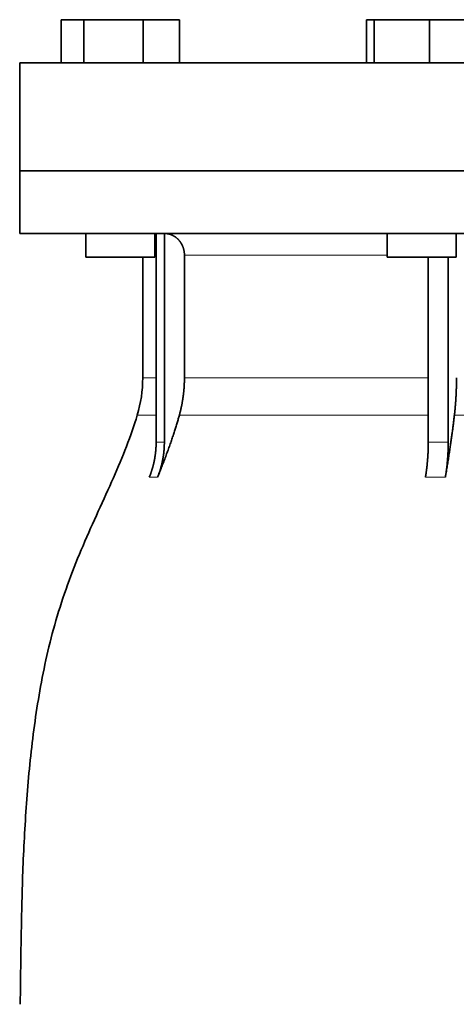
# Model space of a CAD drawing. Header units: millimetres. Extents: x 418 to 1302, y -1347 to 1467.
# Tile 23 of 25: x 926 to 1027, y 739 to 967. Entities that reach past the tile are written whole.
import ezdxf

# ---------------------------------------------------------------- set-up
doc = ezdxf.new("R2010")
doc.units = ezdxf.units.MM
doc.layers.add('VSI344-454_FLANG', color=7, linetype='Continuous')
doc.layers.add('VSI344-454_TESTA', color=7, linetype='Continuous')

# ---------------------------------------------------------------- blocks, each defined once
blk = doc.blocks.new('SE3')
at = {"layer": 'VSI344-454_FLANG', "color": 7, "linetype": 'Continuous', "lineweight": 35}
for p, q in [((935.72, 966.59), (935.72, 956.59)), ((935.72, 966.59), (941.02, 966.59)), ((941.02, 966.59), (941.02, 956.59)), ((941.02, 966.59), (954.76, 966.59)), ((954.76, 966.59), (954.76, 956.59)), ((954.76, 966.59), (963.19, 966.59)), ((963.19, 966.59), (963.19, 956.59)), ((1006.47, 966.59), (1006.47, 956.59)), ((1006.47, 966.59), (1008.28, 966.59)), ((1008.28, 966.59), (1008.28, 956.59)), ((1008.28, 966.59), (1021.08, 966.59)), ((1021.08, 966.59), (1021.08, 956.59)), ((1021.08, 966.59), (1032.07, 966.59)), ((926.14, 956.59), (1208.08, 956.59)), ((926.14, 956.59), (926.14, 931.59)), ((1208.08, 931.59), (926.14, 931.59))]:
    blk.add_line(p, q, dxfattribs=at)
at = {"layer": 'VSI344-454_TESTA', "color": 7, "linetype": 'Continuous', "lineweight": 35}
for p, q in [((926.14, 931.59), (1208.08, 931.59)), ((926.14, 931.59), (926.14, 917.09)), ((1208.08, 917.09), (926.14, 917.09)), ((941.45, 917.09), (941.45, 911.59)), ((957.45, 911.59), (957.45, 917.09)), ((957.74, 917.09), (957.74, 868.74)), ((959.65, 917.09), (959.65, 868.74)), ((1011.27, 917.09), (1011.27, 911.59)), ((1027.27, 911.59), (1027.27, 917.09)), ((964.3, 912.09), (964.3, 883.65)), ((957.45, 911.59), (941.45, 911.59)), ((954.64, 911.59), (954.64, 883.65)), ((1011.27, 911.59), (1027.27, 911.59)), ((1020.79, 911.59), (1020.79, 868.74)), ((1025.41, 911.59), (1025.41, 868.74))]:
    blk.add_line(p, q, dxfattribs=at)
at = {"layer": 'VSI344-454_TESTA', "color": 4, "linetype": 'Continuous', "lineweight": 9}
for p, q in [((957.6, 912.09), (957.45, 912.09)), ((1011.27, 912.09), (964.3, 912.09)), ((957.6, 883.65), (954.64, 883.65)), ((964.3, 883.65), (1020.78, 883.65)), ((953.37, 875.04), (957.62, 875.04)), ((963.13, 875.04), (1020.78, 875.04)), ((1026.85, 875.04), (1046.82, 875.04)), ((957.74, 868.74), (959.65, 868.74)), ((956.17, 860.68), (958.09, 860.68)), ((1020.14, 860.68), (1024.76, 860.68))]:
    blk.add_line(p, q, dxfattribs=at)
at = {"layer": 'VSI344-454_TESTA', "color": 7, "linetype": 'Continuous', "lineweight": 35}
blk.add_arc((924.64, 883.65), 30, 343.3164, 0, dxfattribs=at)
for points, degree, knots in [([(964.3, 912.09), (964.3, 913.05), (963.96, 913.95), (963.8, 914.4), (963.55, 914.8), (963.32, 915.2), (963.02, 915.54), (962.41, 916.23), (961.6, 916.63), (961.17, 916.85), (960.7, 916.96), (960.19, 917.09), (959.66, 917.09)], 2, [0, 0, 0, 0.25, 0.25, 0.375, 0.375, 0.5, 0.5, 0.75, 0.75, 0.875, 0.875, 1, 1, 1]), ([(963.13, 875.04), (963.71, 877.14), (964, 879.3), (964.3, 881.47), (964.3, 883.65)], 2, [0, 0, 0, 0.5, 0.5, 1, 1, 1]), ([(1026.85, 875.04), (1027.09, 877.14), (1027.21, 879.3), (1027.33, 881.47), (1027.33, 883.65)], 2, [0, 0, 0, 0.5, 0.5, 1, 1, 1]), ([(953.37, 875.04), (951.91, 870.18), (947.96, 860.33), (940.69, 845.17), (934.51, 828.82), (930.76, 812.29), (928.54, 796.15), (927.29, 780.18), (926.63, 764.3), (926.42, 750.52), (926.28, 741.97), (926.28, 738.62)], 3, [0, 0, 0, 0, 0.117079, 0.240569, 0.360617, 0.476421, 0.590288, 0.703407, 0.816259, 0.929029, 1, 1, 1, 1]), ([(963.13, 875.04), (963.05, 874.75), (962.88, 874.14), (962.6, 873.22), (962.31, 872.26), (962, 871.27), (961.66, 870.24), (961.3, 869.17), (960.92, 868.07), (960.51, 866.93), (960.07, 865.75), (959.61, 864.54), (959.13, 863.29), (958.62, 861.99), (958.27, 861.12), (958.09, 860.68)], 3, [0, 0, 0, 0, 0.060224, 0.123108, 0.18868, 0.256969, 0.328008, 0.401832, 0.478479, 0.557988, 0.640402, 0.725764, 0.814119, 0.905515, 1, 1, 1, 1]), ([(1026.85, 875.04), (1026.81, 874.75), (1026.74, 874.14), (1026.63, 873.22), (1026.51, 872.26), (1026.38, 871.27), (1026.24, 870.24), (1026.09, 869.17), (1025.93, 868.07), (1025.76, 866.93), (1025.58, 865.75), (1025.39, 864.54), (1025.19, 863.29), (1024.98, 861.99), (1024.83, 861.12), (1024.76, 860.68)], 3, [0, 0, 0, 0, 0.060219, 0.1231, 0.188668, 0.256955, 0.327993, 0.401816, 0.478463, 0.557973, 0.640388, 0.725752, 0.814111, 0.90551, 1, 1, 1, 1]), ([(956.17, 860.68), (956.95, 862.59), (957.34, 864.62), (957.74, 866.66), (957.74, 868.74)], 2, [0, 0, 0, 0.500137, 0.500137, 1, 1, 1]), ([(959.65, 868.74), (959.65, 866.66), (959.26, 864.62), (958.86, 862.59), (958.09, 860.68)], 2, [0, 0, 0, 0.499854, 0.499854, 1, 1, 1]), ([(1020.14, 860.68), (1020.46, 862.59), (1020.62, 864.62), (1020.79, 866.66), (1020.79, 868.74)], 2, [0, 0, 0, 0.500132, 0.500132, 1, 1, 1]), ([(1025.41, 868.74), (1025.41, 866.66), (1025.24, 864.62), (1025.08, 862.59), (1024.76, 860.68)], 2, [0, 0, 0, 0.499868, 0.499868, 1, 1, 1])]:
    blk.add_open_spline(points, degree=degree, knots=knots, dxfattribs=at)
at = {"layer": 'VSI344-454_TESTA', "color": 4, "linetype": 'Continuous', "lineweight": 9}
blk.add_open_spline([(1020.79, 868.74), (1020.79, 868.74), (1020.79, 868.74), (1020.79, 868.74), (1021.56, 868.77), (1023.11, 868.81), (1024.64, 868.77), (1025.41, 868.74), (1025.41, 868.74), (1025.41, 868.74), (1025.41, 868.74)], degree=3, knots=[0, 0, 0, 0, 0.000018, 0.000018, 0.000018, 0.5, 0.999982, 0.999982, 0.999982, 1, 1, 1, 1], dxfattribs=at)

msp = doc.modelspace()

# ---------------------------------------------------------------- block references
msp.add_blockref('SE3', (0, 0))

doc.saveas('drawing.dxf')
